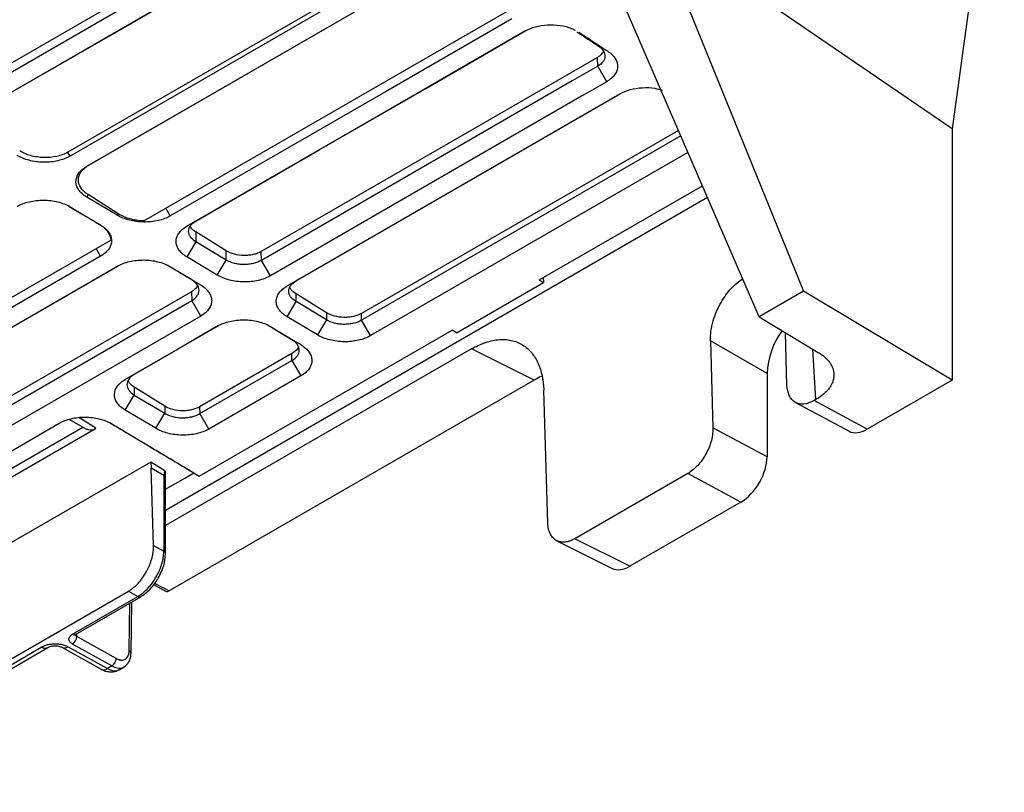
# Model space of a CAD drawing. Header units: millimetres. Extents: x -155 to 1130, y -373 to 1265.
# Tile 28 of 198: x 1050 to 1130, y -321 to -258. Entities that reach past the tile are written whole.
import ezdxf

# ---------------------------------------------------------------- set-up
doc = ezdxf.new("R2010")
doc.units = ezdxf.units.MM

msp = doc.modelspace()

# ---------------------------------------------------------------- linework, layer by layer
at = {"color": 7, "linetype": 'Continuous', "lineweight": 25}
for p, q in [((1130.348, -235.768), (1126.106, -266.796)), ((1074.594, -247.077), (1046.006, -263.58)), ((1074.927, -247.647), (1046.339, -264.15)), ((1047.706, -264.967), (1075.997, -248.634)), ((1047.993, -264.807), (1076.03, -248.621)), ((1126.106, -266.796), (1101.983, -250.304)), ((1101.983, -250.304), (1114.044, -279.99)), ((1082.454, -252.439), (1054.292, -268.697)), ((1082.637, -252.753), (1054.475, -269.011)), ((1110.445, -282.068), (1097.735, -252.757)), ((1055.841, -269.827), (1083.707, -253.741)), ((1055.988, -269.745), (1083.854, -253.658)), ((1060.451, -274.28), (1091.165, -256.55)), ((1098.141, -260.498), (1097.396, -260.082)), ((1097.303, -260.996), (1069.993, -276.762)), ((1097.324, -261.713), (1097.303, -260.996)), ((1098.056, -262.966), (1097.324, -261.713)), ((1072.112, -279.548), (1099.126, -263.953)), ((1072.819, -279.154), (1099.208, -263.92)), ((1103.879, -266.927), (1078.133, -281.79)), ((1126.106, -266.796), (1126.106, -287.209)), ((1104.073, -267.374), (1078.15, -282.339)), ((1054.475, -269.011), (1054.292, -268.697)), ((1104.654, -268.714), (1078.881, -283.592)), ((1055.841, -269.827), (1055.988, -269.745)), ((1092.578, -279.066), (1105.827, -271.418)), ((1055.934, -272.138), (1055.817, -272.334)), ((1058.293, -273.813), (1055.817, -272.334)), ((1058.365, -273.693), (1055.934, -272.138)), ((1054.452, -273.121), (1054.34, -273.059)), ((1058.293, -273.813), (1058.365, -273.693)), ((1063.977, -274.687), (1064.684, -274.293)), ((1056.859, -274.562), (1056.928, -274.601)), ((1028.097, -292.958), (1057.772, -275.827)), ((1067.16, -276.704), (1064.684, -275.174)), ((1064.684, -275.174), (1064.684, -275.97)), ((1064.684, -275.97), (1063.953, -277.194)), ((1067.16, -277.449), (1064.684, -275.97)), ((1056.953, -277.137), (1030.256, -292.549)), ((1066.429, -278.673), (1063.953, -277.194)), ((1066.429, -278.673), (1067.16, -277.449)), ((1067.16, -277.449), (1067.16, -276.704)), ((1070.014, -277.479), (1069.993, -276.762)), ((1070.746, -278.732), (1070.014, -277.479)), ((1031.622, -293.365), (1058.32, -277.953)), ((1058.402, -277.92), (1032.329, -292.971)), ((1064.357, -279.067), (1065.064, -279.461)), ((1092.578, -279.066), (1092.932, -279.277)), ((1092.902, -278.879), (1092.932, -279.277)), ((1072.112, -279.548), (1072.819, -279.154)), ((1085.861, -283.359), (1092.932, -279.277)), ((1064.336, -280.028), (1037.639, -295.44)), ((1064.336, -280.028), (1064.357, -280.745)), ((1075.296, -281.732), (1072.82, -280.202)), ((1072.82, -280.83), (1072.82, -280.202)), ((1114.044, -279.99), (1110.445, -282.068)), ((1126.106, -287.209), (1114.044, -279.99)), ((1037.66, -296.157), (1064.357, -280.745)), ((1065.089, -281.997), (1064.357, -280.745)), ((1072.088, -282.055), (1072.82, -280.83)), ((1075.296, -282.309), (1072.82, -280.83)), ((1065.089, -281.997), (1038.392, -297.409)), ((1074.564, -283.534), (1072.088, -282.055)), ((1075.296, -281.732), (1075.296, -282.309)), ((1078.15, -282.339), (1078.133, -281.79)), ((1110.445, -282.068), (1115.236, -284.95)), ((1075.296, -282.309), (1074.564, -283.534)), ((1078.881, -283.592), (1078.15, -282.339)), ((1064.967, -295.006), (1085.507, -283.148)), ((1085.861, -283.359), (1085.507, -283.148)), ((1112.697, -287.604), (1112.57, -283.346)), ((1087.086, -284.666), (1062.226, -299.017)), ((1073.199, -284.322), (1072.492, -283.928)), ((1092.168, -287.204), (1087.086, -284.666)), ((1106.477, -284.016), (1106.687, -291.074)), ((1111.08, -286.674), (1106.477, -284.016)), ((1072.476, -285.055), (1064.992, -289.376)), ((1072.493, -285.605), (1072.476, -285.055)), ((1065.009, -289.926), (1072.493, -285.605)), ((1072.493, -285.605), (1073.224, -286.858)), ((1058.971, -287.134), (1059.678, -286.74)), ((1073.224, -286.858), (1065.74, -291.178)), ((1111.08, -286.674), (1111.08, -293.433)), ((1062.155, -289.318), (1059.679, -287.788)), ((1059.679, -287.788), (1059.679, -288.416)), ((1092.168, -287.204), (1062.509, -304.326)), ((1126.106, -287.209), (1119.212, -291.189)), ((1058.947, -289.641), (1059.679, -288.416)), ((1059.679, -288.416), (1062.155, -289.895)), ((1093.275, -298.819), (1092.943, -288.033)), ((1062.155, -289.318), (1062.155, -289.895)), ((1064.992, -289.376), (1065.009, -289.926)), ((1113.399, -289.022), (1117.739, -291.353)), ((1115.044, -288.782), (1114.892, -288.87)), ((1119.212, -291.189), (1114.892, -288.87)), ((1056.571, -291.111), (1055.176, -290.251)), ((1061.423, -291.12), (1058.947, -289.641)), ((1061.423, -291.12), (1062.155, -289.895)), ((1065.74, -291.178), (1065.009, -289.926)), ((1021.085, -309.498), (1053.591, -290.708)), ((1021.78, -309.097), (1053.594, -290.707)), ((1022.973, -309.809), (1055.5, -291.031)), ((1054.432, -290.394), (1055.5, -291.031)), ((1111.08, -293.433), (1106.687, -291.074)), ((1023.988, -309.928), (1056.534, -291.139)), ((1061.024, -293.856), (1028.543, -312.608)), ((1062.17, -294.563), (1061.024, -293.856)), ((1061.024, -293.856), (1061.062, -294.352)), ((1061.248, -300.636), (1061.062, -294.352)), ((1062.079, -294.96), (1061.062, -294.352)), ((1062.079, -294.96), (1062.079, -301.099)), ((1062.226, -301.303), (1062.226, -294.695)), ((1063.833, -295.142), (1064.518, -294.746)), ((1104.639, -294.789), (1095.472, -300.081)), ((1108.958, -297.108), (1104.639, -294.789)), ((1062.226, -296.069), (1063.833, -295.142)), ((1108.958, -297.108), (1099.942, -302.314)), ((1061.248, -300.636), (1062.079, -301.099)), ((1094.006, -300.249), (1098.496, -302.491)), ((1099.942, -302.314), (1095.472, -300.081)), ((1061.253, -303.808), (1062.283, -304.364)), ((1030.918, -320.68), (1059.201, -304.352)), ((1059.201, -304.352), (1059.964, -304.777)), ((1054.667, -307.835), (1059.964, -304.777)), ((1054.911, -307.856), (1060.208, -304.798)), ((1059.421, -309.382), (1059.484, -305.216)), ((1054.893, -307.846), (1054.911, -307.856)), ((1057.867, -310.42), (1054.667, -308.637)), ((1058.215, -309.811), (1055.015, -308.028)), ((1038.77, -316.619), (1052.18, -308.877)), ((1039.258, -316.661), (1052.668, -308.919)), ((1053.802, -308.905), (1056.996, -310.685)), ((1054.301, -308.855), (1057.495, -310.634)), ((1057.867, -310.42), (1057.495, -310.634)), ((1058.455, -310.729), (1058.864, -310.492))]:
    msp.add_line(p, q, dxfattribs=at)
at = {"color": 8, "linetype": 'Continuous', "lineweight": 25}
for p, q in [((1062.226, -297.761), (1106.234, -272.356)), ((1062.61, -273.871), (1062.245, -273.245)), ((1056.953, -277.137), (1056.588, -276.511)), ((1115.044, -288.782), (1114.803, -284.689)), ((1061.337, -303.694), (1062.509, -304.326)), ((1059.275, -309.178), (1059.333, -305.303)), ((1055.015, -308.028), (1055.018, -307.794))]:
    msp.add_line(p, q, dxfattribs=at)
at = {"color": 7, "linetype": 'Continuous', "lineweight": 25, "flags": 128}
for points in [[(1090.346, -257.86), (1088.294, -259.044), (1080.087, -263.782), (1071.349, -268.827), (1062.61, -273.871)], [(1063.977, -274.687), (1065.959, -273.543), (1073.889, -268.965), (1082.653, -263.906), (1091.416, -258.847)], [(1064.684, -274.293), (1066.686, -273.137), (1074.695, -268.514), (1083.409, -263.483), (1091.498, -258.814)], [(1097.324, -261.713), (1095.252, -262.91), (1086.962, -267.695), (1078.488, -272.587), (1070.014, -277.479)], [(1098.056, -262.966), (1096.004, -264.15), (1087.797, -268.888), (1079.271, -273.81), (1070.746, -278.732)], [(1064.357, -279.067), (1063.348, -278.464), (1062.614, -278.026), (1062.365, -277.877)], [(1058.971, -287.134), (1060.954, -285.99), (1062.936, -284.845), (1066.455, -282.814)], [(1066.537, -282.78), (1065.18, -283.564), (1063.197, -284.708), (1059.678, -286.74)], [(1072.492, -283.928), (1071.483, -283.325), (1070.75, -282.887), (1070.5, -282.738)], [(1064.223, -294.575), (1064.595, -294.791), (1064.967, -295.006)]]:
    msp.add_lwpolyline(points, dxfattribs=at)
at = {"color": 7, "linetype": 'Continuous', "lineweight": 25}
for centre, radius, start, end in [((1117.473, -286.944), 6.399, 143.98857, 177.57784), ((1054.256, -307.999), 0.759, 302.77811, 357.78555), ((1057.456, -309.782), 0.759, 302.77811, 357.78555)]:
    msp.add_arc(centre, radius, start, end, dxfattribs=at)
at = {"color": 8, "linetype": 'Continuous', "lineweight": 25}
for centre, radius, start, end in [((1061.976, -301.328), 0.251, 5.70646, 65.62558), ((1060.105, -304.573), 0.248, 235.39945, 294.61448), ((1054.808, -307.631), 0.248, 235.3972, 294.64099), ((1052.461, -308.47), 0.494, 235.36675, 295.00146), ((1054.011, -308.467), 0.485, 244.28296, 306.86058), ((1059.185, -309.397), 0.237, 3.5718, 67.61317), ((1057.202, -310.22), 0.508, 246.14656, 305.30628)]:
    msp.add_arc(centre, radius, start, end, dxfattribs=at)
at = {"color": 7, "linetype": 'Continuous', "lineweight": 25}
for centre, major_axis, ratio, start_param, end_param in [((1092.161, -293.744), (4.005, 6.937), 0.576679, 0.682648, 0.784708), ((1119.212, -288.738), (1.499, 2.6), 0.577381, 3.159059, 3.9263), ((1108.958, -294.657), (1.499, 2.6), 0.577381, 3.9263, 5.497097), ((1061.726, -294.685), (0.5, -0.016), 0.597073, 0.018712, 0.482283), ((1099.944, -299.861), (1.502, 2.601), 0.576679, 3.17646, 3.926301)]:
    msp.add_ellipse(centre, major_axis=major_axis, ratio=ratio, start_param=start_param, end_param=end_param, dxfattribs=at)
for points, knots in [([(1091.416, -258.847), (1091.685, -258.72), (1092.22, -258.467), (1093.244, -258.315), (1094.271, -258.367), (1095.051, -258.548), (1095.396, -258.737), (1095.49, -258.788)], [0, 0, 0, 0, 0.230347, 0.460423, 0.688257, 0.914472, 1, 1, 1, 1]), ([(1095.62, -258.905), (1095.752, -258.992), (1096.114, -259.232), (1096.706, -259.624), (1097.166, -259.929), (1097.396, -260.082)], [0, 0, 0, 0, 0.222523, 0.611262, 1, 1, 1, 1]), ([(1095.795, -258.944), (1096.114, -259.155), (1096.432, -259.366), (1096.751, -259.577), (1096.983, -259.73), (1097.214, -259.884), (1097.446, -260.037), (1097.678, -260.191), (1097.91, -260.344), (1098.141, -260.498)], [0, 0, 0, 0, 0.001428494, 0.001428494, 0.001428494, 0.00246771, 0.00246771, 0.00246771, 0.003506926, 0.003506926, 0.003506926, 0.003506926]), ([(1097.79, -260.518), (1097.714, -260.633), (1097.597, -260.811), (1097.379, -260.948), (1097.303, -260.996)], [0, 0, 0, 0, 0.64948, 1, 1, 1, 1]), ([(1097.396, -260.082), (1097.568, -260.199), (1097.702, -260.334), (1097.834, -260.546), (1097.867, -260.62), (1097.909, -260.768), (1097.918, -260.842), (1097.911, -260.99), (1097.896, -261.065), (1097.842, -261.21), (1097.803, -261.28), (1097.653, -261.483), (1097.506, -261.608), (1097.324, -261.713)], [0, 0, 0, 0, 0.25, 0.25, 0.375, 0.375, 0.5, 0.5, 0.625, 0.625, 0.75, 0.75, 1, 1, 1, 1]), ([(1098.141, -260.498), (1098.272, -260.584), (1098.387, -260.676), (1098.587, -260.871), (1098.672, -260.975), (1098.809, -261.189), (1098.859, -261.299), (1098.925, -261.522), (1098.941, -261.637), (1098.934, -261.864), (1098.912, -261.976), (1098.833, -262.197), (1098.774, -262.306), (1098.625, -262.513), (1098.534, -262.612), (1098.318, -262.799), (1098.194, -262.886), (1098.056, -262.966)], [0, 0, 0, 0, 0.125, 0.125, 0.25, 0.25, 0.375, 0.375, 0.5, 0.5, 0.625, 0.625, 0.75, 0.75, 0.875, 0.875, 1, 1, 1, 1]), ([(1099.126, -263.953), (1099.395, -263.826), (1099.932, -263.572), (1100.948, -263.428), (1101.868, -263.448), (1102.363, -263.597), (1102.552, -263.653)], [0, 0, 0, 0, 0.278319, 0.556313, 0.831355, 1, 1, 1, 1]), ([(1054.292, -268.697), (1054.034, -268.845), (1053.726, -268.961), (1053.051, -269.109), (1052.687, -269.141), (1051.961, -269.12), (1051.6, -269.065), (1050.934, -268.879), (1050.63, -268.747), (1050.377, -268.586)], [0, 0, 0, 0, 0.25, 0.25, 0.5, 0.5, 0.75, 0.75, 1, 1, 1, 1]), ([(1054.475, -269.011), (1054.332, -269.093), (1054.178, -269.165), (1053.847, -269.291), (1053.667, -269.345), (1053.297, -269.43), (1053.106, -269.461), (1052.714, -269.501), (1052.512, -269.51), (1052.114, -269.504), (1051.917, -269.489), (1051.523, -269.438), (1051.332, -269.401), (1050.965, -269.307), (1050.788, -269.249), (1050.455, -269.114), (1050.3, -269.037), (1050.158, -268.952)], [0, 0, 0, 0, 0.125, 0.125, 0.25, 0.25, 0.375, 0.375, 0.5, 0.5, 0.625, 0.625, 0.75, 0.75, 0.875, 0.875, 1, 1, 1, 1]), ([(1055.817, -272.334), (1055.676, -272.249), (1055.552, -272.158), (1055.335, -271.964), (1055.241, -271.859), (1055.092, -271.642), (1055.036, -271.531), (1054.962, -271.303), (1054.944, -271.185), (1054.947, -270.954), (1054.967, -270.84), (1055.047, -270.612), (1055.106, -270.501), (1055.259, -270.29), (1055.353, -270.188), (1055.575, -269.997), (1055.7, -269.908), (1055.841, -269.827)], [0, 0, 0, 0, 0.125, 0.125, 0.25, 0.25, 0.375, 0.375, 0.5, 0.5, 0.625, 0.625, 0.75, 0.75, 0.875, 0.875, 1, 1, 1, 1]), ([(1055.934, -272.138), (1055.676, -271.974), (1055.472, -271.78), (1055.202, -271.364), (1055.135, -271.141), (1055.146, -270.699), (1055.225, -270.48), (1055.515, -270.078), (1055.726, -269.896), (1055.988, -269.745)], [0, 0, 0, 0, 0.25, 0.25, 0.5, 0.5, 0.75, 0.75, 1, 1, 1, 1]), ([(1050.184, -273.093), (1050.325, -273.011), (1050.477, -272.939), (1050.803, -272.814), (1050.979, -272.759), (1051.344, -272.673), (1051.531, -272.64), (1051.917, -272.597), (1052.117, -272.587), (1052.51, -272.589), (1052.706, -272.601), (1053.095, -272.648), (1053.287, -272.684), (1053.833, -272.819), (1054.17, -272.953), (1054.452, -273.121)], [0, 0, 0, 0, 0.125, 0.125, 0.25, 0.25, 0.375, 0.375, 0.5, 0.5, 0.625, 0.625, 0.75, 0.75, 1, 1, 1, 1]), ([(1054.34, -273.059), (1054.677, -273.26), (1055.014, -273.461), (1055.351, -273.662), (1055.602, -273.812), (1055.854, -273.962), (1056.105, -274.112), (1056.356, -274.262), (1056.607, -274.412), (1056.859, -274.562)], [0.00002102, 0.00002102, 0.00002102, 0.00002102, 0.001427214, 0.001427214, 0.001427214, 0.002475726, 0.002475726, 0.002475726, 0.003524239, 0.003524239, 0.003524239, 0.003524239]), ([(1054.452, -273.121), (1054.789, -273.322), (1055.125, -273.523), (1055.461, -273.724), (1055.706, -273.87), (1055.95, -274.016), (1056.195, -274.162), (1056.439, -274.309), (1056.684, -274.455), (1056.928, -274.601)], [0, 0, 0, 0, 0.001427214, 0.001427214, 0.001427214, 0.002464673, 0.002464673, 0.002464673, 0.003502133, 0.003502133, 0.003502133, 0.003502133]), ([(1062.61, -273.871), (1062.468, -273.953), (1062.313, -274.026), (1061.982, -274.152), (1061.803, -274.205), (1061.433, -274.29), (1061.242, -274.321), (1060.85, -274.361), (1060.648, -274.37), (1060.25, -274.364), (1060.052, -274.35), (1059.658, -274.298), (1059.467, -274.261), (1059.101, -274.167), (1058.923, -274.109), (1058.59, -273.974), (1058.436, -273.898), (1058.293, -273.813)], [0, 0, 0, 0, 0.125, 0.125, 0.25, 0.25, 0.375, 0.375, 0.5, 0.5, 0.625, 0.625, 0.75, 0.75, 0.875, 0.875, 1, 1, 1, 1]), ([(1060.451, -274.28), (1060.061, -274.268), (1059.674, -274.208), (1058.962, -274.007), (1058.636, -273.866), (1058.365, -273.693)], [0, 0, 0, 0, 0.5, 0.5, 1, 1, 1, 1]), ([(1064.684, -275.97), (1064.496, -275.853), (1064.347, -275.718), (1064.197, -275.502), (1064.158, -275.426), (1064.106, -275.274), (1064.093, -275.198), (1064.093, -275.044), (1064.106, -274.966), (1064.157, -274.817), (1064.194, -274.744), (1064.346, -274.531), (1064.496, -274.402), (1064.684, -274.293)], [0, 0, 0, 0, 0.25, 0.25, 0.375, 0.375, 0.5, 0.5, 0.625, 0.625, 0.75, 0.75, 1, 1, 1, 1]), ([(1056.859, -274.562), (1057.139, -274.73), (1057.365, -274.929), (1057.678, -275.36), (1057.764, -275.594), (1057.772, -275.827)], [0, 0, 0, 0, 0.5, 0.5, 1, 1, 1, 1]), ([(1056.928, -274.601), (1057.071, -274.686), (1057.197, -274.778), (1057.419, -274.973), (1057.516, -275.079), (1057.671, -275.297), (1057.73, -275.409), (1057.811, -275.639), (1057.833, -275.758), (1057.837, -275.992), (1057.819, -276.108), (1057.744, -276.338), (1057.687, -276.452), (1057.463, -276.774), (1057.239, -276.972), (1056.953, -277.137)], [0, 0, 0, 0, 0.125, 0.125, 0.25, 0.25, 0.375, 0.375, 0.5, 0.5, 0.625, 0.625, 0.75, 0.75, 1, 1, 1, 1]), ([(1063.953, -277.194), (1063.812, -277.11), (1063.687, -277.019), (1063.47, -276.824), (1063.377, -276.719), (1063.228, -276.503), (1063.172, -276.392), (1063.097, -276.163), (1063.079, -276.046), (1063.082, -275.815), (1063.103, -275.7), (1063.183, -275.472), (1063.242, -275.362), (1063.394, -275.151), (1063.488, -275.049), (1063.71, -274.857), (1063.836, -274.769), (1063.977, -274.687)], [0, 0, 0, 0, 0.125, 0.125, 0.25, 0.25, 0.375, 0.375, 0.5, 0.5, 0.625, 0.625, 0.75, 0.75, 0.875, 0.875, 1, 1, 1, 1]), ([(1064.684, -275.174), (1064.529, -275.069), (1064.323, -274.929), (1064.252, -274.753), (1064.235, -274.71)], [0, 0, 0, 0, 0.7532115, 1, 1, 1, 1]), ([(1058.32, -277.953), (1058.461, -277.872), (1058.613, -277.8), (1058.939, -277.674), (1059.114, -277.62), (1059.479, -277.533), (1059.667, -277.501), (1060.052, -277.458), (1060.252, -277.447), (1060.646, -277.449), (1060.842, -277.462), (1061.23, -277.509), (1061.422, -277.544), (1061.968, -277.68), (1062.306, -277.814), (1062.588, -277.982)], [0, 0, 0, 0, 0.125, 0.125, 0.25, 0.25, 0.375, 0.375, 0.5, 0.5, 0.625, 0.625, 0.75, 0.75, 1, 1, 1, 1]), ([(1069.993, -276.762), (1069.899, -276.816), (1069.798, -276.864), (1069.581, -276.946), (1069.464, -276.981), (1069.221, -277.036), (1069.097, -277.056), (1068.84, -277.081), (1068.707, -277.086), (1068.316, -277.078), (1068.052, -277.042), (1067.57, -276.913), (1067.347, -276.82), (1067.16, -276.704)], [0, 0, 0, 0, 0.125, 0.125, 0.25, 0.25, 0.375, 0.375, 0.5, 0.5, 0.75, 0.75, 1, 1, 1, 1]), ([(1070.014, -277.479), (1069.826, -277.588), (1069.606, -277.673), (1069.238, -277.761), (1069.112, -277.782), (1068.854, -277.811), (1068.72, -277.818), (1068.456, -277.816), (1068.325, -277.808), (1068.066, -277.775), (1067.938, -277.751), (1067.573, -277.657), (1067.349, -277.565), (1067.16, -277.449)], [0, 0, 0, 0, 0.25, 0.25, 0.375, 0.375, 0.5, 0.5, 0.625, 0.625, 0.75, 0.75, 1, 1, 1, 1]), ([(1062.588, -277.982), (1062.924, -278.183), (1063.261, -278.384), (1063.597, -278.585), (1063.841, -278.731), (1064.086, -278.877), (1064.33, -279.023), (1064.575, -279.169), (1064.819, -279.315), (1065.064, -279.461)], [0, 0, 0, 0, 0.001427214, 0.001427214, 0.001427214, 0.002464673, 0.002464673, 0.002464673, 0.003502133, 0.003502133, 0.003502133, 0.003502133]), ([(1064.357, -280.745), (1064.546, -280.636), (1064.693, -280.509), (1064.845, -280.296), (1064.883, -280.223), (1064.935, -280.074), (1064.948, -279.996), (1064.948, -279.842), (1064.935, -279.765), (1064.884, -279.612), (1064.845, -279.536), (1064.694, -279.319), (1064.545, -279.184), (1064.357, -279.067)], [0, 0, 0, 0, 0.25, 0.25, 0.375, 0.375, 0.5, 0.5, 0.625, 0.625, 0.75, 0.75, 1, 1, 1, 1]), ([(1070.746, -278.732), (1070.603, -278.814), (1070.449, -278.886), (1070.117, -279.012), (1069.938, -279.066), (1069.568, -279.151), (1069.377, -279.182), (1068.985, -279.222), (1068.783, -279.231), (1068.385, -279.225), (1068.187, -279.21), (1067.794, -279.159), (1067.602, -279.122), (1067.236, -279.028), (1067.059, -278.97), (1066.726, -278.835), (1066.571, -278.758), (1066.429, -278.673)], [0, 0, 0, 0, 0.125, 0.125, 0.25, 0.25, 0.375, 0.375, 0.5, 0.5, 0.625, 0.625, 0.75, 0.75, 0.875, 0.875, 1, 1, 1, 1]), ([(1106.477, -284.016), (1106.483, -283.755), (1106.495, -283.237), (1106.735, -282.167), (1107.268, -280.93), (1108.132, -279.695), (1108.784, -279.199), (1109.098, -278.96)], [0, 0, 0, 0, 0.146593, 0.289859, 0.554297, 0.785682, 1, 1, 1, 1]), ([(1064.819, -279.535), (1064.762, -279.637), (1064.657, -279.823), (1064.436, -279.964), (1064.336, -280.028)], [0, 0, 0, 0, 0.551043, 1, 1, 1, 1]), ([(1065.064, -279.461), (1065.206, -279.546), (1065.333, -279.638), (1065.555, -279.834), (1065.651, -279.939), (1065.807, -280.157), (1065.866, -280.269), (1065.947, -280.499), (1065.969, -280.618), (1065.972, -280.852), (1065.955, -280.968), (1065.88, -281.199), (1065.823, -281.312), (1065.599, -281.634), (1065.374, -281.833), (1065.089, -281.997)], [0, 0, 0, 0, 0.125, 0.125, 0.25, 0.25, 0.375, 0.375, 0.5, 0.5, 0.625, 0.625, 0.75, 0.75, 1, 1, 1, 1]), ([(1072.088, -282.055), (1071.947, -281.97), (1071.823, -281.879), (1071.606, -281.685), (1071.512, -281.58), (1071.363, -281.363), (1071.307, -281.252), (1071.233, -281.024), (1071.215, -280.906), (1071.218, -280.675), (1071.238, -280.561), (1071.318, -280.333), (1071.377, -280.222), (1071.529, -280.011), (1071.624, -279.909), (1071.845, -279.718), (1071.971, -279.629), (1072.112, -279.548)], [0, 0, 0, 0, 0.125, 0.125, 0.25, 0.25, 0.375, 0.375, 0.5, 0.5, 0.625, 0.625, 0.75, 0.75, 0.875, 0.875, 1, 1, 1, 1]), ([(1072.82, -280.83), (1072.632, -280.714), (1072.483, -280.579), (1072.332, -280.363), (1072.293, -280.287), (1072.242, -280.135), (1072.229, -280.058), (1072.228, -279.904), (1072.241, -279.827), (1072.292, -279.677), (1072.33, -279.604), (1072.482, -279.392), (1072.631, -279.262), (1072.819, -279.154)], [0, 0, 0, 0, 0.25, 0.25, 0.375, 0.375, 0.5, 0.5, 0.625, 0.625, 0.75, 0.75, 1, 1, 1, 1]), ([(1072.82, -280.202), (1072.668, -280.095), (1072.435, -279.933), (1072.359, -279.73), (1072.333, -279.66)], [0, 0, 0, 0, 0.656162, 1, 1, 1, 1]), ([(1078.133, -281.79), (1078.04, -281.844), (1077.938, -281.891), (1077.721, -281.974), (1077.603, -282.009), (1077.361, -282.064), (1077.235, -282.084), (1076.978, -282.109), (1076.845, -282.115), (1076.453, -282.107), (1076.189, -282.07), (1075.707, -281.941), (1075.483, -281.847), (1075.296, -281.732)], [0, 0, 0, 0, 0.125, 0.125, 0.25, 0.25, 0.375, 0.375, 0.5, 0.5, 0.75, 0.75, 1, 1, 1, 1]), ([(1066.455, -282.814), (1066.596, -282.732), (1066.748, -282.66), (1067.074, -282.535), (1067.25, -282.48), (1067.615, -282.394), (1067.802, -282.361), (1068.188, -282.318), (1068.387, -282.308), (1068.781, -282.31), (1068.977, -282.322), (1069.366, -282.369), (1069.557, -282.405), (1070.104, -282.54), (1070.441, -282.674), (1070.723, -282.842)], [0, 0, 0, 0, 0.125, 0.125, 0.25, 0.25, 0.375, 0.375, 0.5, 0.5, 0.625, 0.625, 0.75, 0.75, 1, 1, 1, 1]), ([(1070.723, -282.842), (1071.06, -283.043), (1071.396, -283.244), (1071.732, -283.445), (1071.977, -283.591), (1072.221, -283.737), (1072.466, -283.883), (1072.71, -284.03), (1072.955, -284.176), (1073.199, -284.322)], [0, 0, 0, 0, 0.001427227, 0.001427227, 0.001427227, 0.00246468, 0.00246468, 0.00246468, 0.003502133, 0.003502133, 0.003502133, 0.003502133]), ([(1078.15, -282.339), (1077.961, -282.448), (1077.737, -282.534), (1077.373, -282.621), (1077.245, -282.643), (1076.987, -282.672), (1076.856, -282.679), (1076.593, -282.677), (1076.46, -282.668), (1076.202, -282.636), (1076.076, -282.612), (1075.708, -282.518), (1075.484, -282.425), (1075.296, -282.309)], [0, 0, 0, 0, 0.25, 0.25, 0.375, 0.375, 0.5, 0.5, 0.625, 0.625, 0.75, 0.75, 1, 1, 1, 1]), ([(1078.881, -283.592), (1078.739, -283.674), (1078.584, -283.747), (1078.253, -283.873), (1078.074, -283.926), (1077.703, -284.011), (1077.513, -284.042), (1077.121, -284.082), (1076.919, -284.091), (1076.521, -284.085), (1076.323, -284.071), (1075.929, -284.019), (1075.738, -283.982), (1075.372, -283.888), (1075.194, -283.83), (1074.861, -283.695), (1074.706, -283.619), (1074.564, -283.534)], [0, 0, 0, 0, 0.125, 0.125, 0.25, 0.25, 0.375, 0.375, 0.5, 0.5, 0.625, 0.625, 0.75, 0.75, 0.875, 0.875, 1, 1, 1, 1]), ([(1073.013, -284.472), (1073.013, -284.478), (1073.001, -284.617), (1072.81, -284.828), (1072.571, -284.991), (1072.476, -285.055)], [0, 0, 0, 0, 0.024991, 0.614399, 1, 1, 1, 1]), ([(1072.493, -285.605), (1072.681, -285.496), (1072.828, -285.37), (1072.981, -285.157), (1073.019, -285.084), (1073.07, -284.934), (1073.084, -284.856), (1073.084, -284.702), (1073.071, -284.625), (1073.02, -284.473), (1072.981, -284.397), (1072.83, -284.18), (1072.681, -284.044), (1072.492, -283.928)], [0, 0, 0, 0, 0.25, 0.25, 0.375, 0.375, 0.5, 0.5, 0.625, 0.625, 0.75, 0.75, 1, 1, 1, 1]), ([(1073.199, -284.322), (1073.342, -284.407), (1073.468, -284.499), (1073.69, -284.694), (1073.787, -284.8), (1073.942, -285.018), (1074.001, -285.13), (1074.082, -285.36), (1074.104, -285.479), (1074.108, -285.713), (1074.09, -285.829), (1074.015, -286.059), (1073.958, -286.172), (1073.734, -286.495), (1073.51, -286.693), (1073.224, -286.858)], [0, 0, 0, 0, 0.125, 0.125, 0.25, 0.25, 0.375, 0.375, 0.5, 0.5, 0.625, 0.625, 0.75, 0.75, 1, 1, 1, 1]), ([(1087.086, -284.666), (1087.149, -284.63), (1087.276, -284.558), (1087.466, -284.46), (1087.656, -284.369), (1087.846, -284.287), (1088.035, -284.212), (1088.355, -284.098), (1088.802, -283.977), (1089.365, -283.9), (1089.908, -283.905), (1090.59, -284.02), (1091.347, -284.36), (1091.948, -284.934), (1092.321, -285.502), (1092.543, -285.961), (1092.715, -286.455), (1092.824, -286.91), (1092.889, -287.319), (1092.927, -287.669), (1092.938, -287.911), (1092.943, -288.033)], [0, 0, 0, 0, 0.021475, 0.042904, 0.064311, 0.08572, 0.107156, 0.128643, 0.195076, 0.261548, 0.328759, 0.396007, 0.528887, 0.657612, 0.718818, 0.780062, 0.837251, 0.89448, 0.929662, 0.9648, 1, 1, 1, 1]), ([(1115.236, -284.95), (1115.286, -284.981), (1115.387, -285.043), (1115.527, -285.141), (1115.659, -285.241), (1115.781, -285.345), (1115.895, -285.452), (1116, -285.563), (1116.096, -285.676), (1116.215, -285.836), (1116.34, -286.046), (1116.446, -286.311), (1116.506, -286.582), (1116.517, -286.859), (1116.478, -287.136), (1116.391, -287.408), (1116.258, -287.674), (1116.084, -287.925), (1115.875, -288.162), (1115.633, -288.383), (1115.359, -288.591), (1115.149, -288.719), (1115.044, -288.782)], [0, 0, 0, 0, 0.030299, 0.060412, 0.0904, 0.120327, 0.150256, 0.180252, 0.210377, 0.240693, 0.304836, 0.369049, 0.434461, 0.499945, 0.565364, 0.630856, 0.695018, 0.759251, 0.819677, 0.879607, 0.939545, 1, 1, 1, 1]), ([(1059.678, -286.74), (1059.49, -286.848), (1059.34, -286.979), (1059.14, -287.259), (1059.087, -287.413), (1059.088, -287.643), (1059.101, -287.72), (1059.152, -287.873), (1059.19, -287.947), (1059.341, -288.164), (1059.491, -288.3), (1059.679, -288.416)], [0, 0, 0, 0, 0.25, 0.25, 0.5, 0.5, 0.625, 0.625, 0.75, 0.75, 1, 1, 1, 1]), ([(1058.947, -289.641), (1058.806, -289.556), (1058.682, -289.465), (1058.465, -289.271), (1058.371, -289.166), (1058.222, -288.949), (1058.166, -288.838), (1058.092, -288.61), (1058.074, -288.492), (1058.077, -288.261), (1058.097, -288.147), (1058.177, -287.919), (1058.236, -287.808), (1058.389, -287.597), (1058.483, -287.495), (1058.705, -287.304), (1058.83, -287.215), (1058.971, -287.134)], [0, 0, 0, 0, 0.125, 0.125, 0.25, 0.25, 0.375, 0.375, 0.5, 0.5, 0.625, 0.625, 0.75, 0.75, 0.875, 0.875, 1, 1, 1, 1]), ([(1059.679, -287.788), (1059.527, -287.681), (1059.294, -287.519), (1059.217, -287.314), (1059.191, -287.243)], [0, 0, 0, 0, 0.653064, 1, 1, 1, 1]), ([(1114.892, -288.87), (1114.615, -289.03), (1114.335, -289.126), (1113.815, -289.172), (1113.574, -289.124), (1113.167, -288.889), (1113.002, -288.704), (1112.772, -288.224), (1112.707, -287.93), (1112.697, -287.604)], [0, 0, 0, 0, 0.25, 0.25, 0.5, 0.5, 0.75, 0.75, 1, 1, 1, 1]), ([(1064.992, -289.376), (1064.899, -289.43), (1064.797, -289.477), (1064.58, -289.56), (1064.463, -289.595), (1064.22, -289.65), (1064.095, -289.67), (1063.837, -289.696), (1063.705, -289.701), (1063.312, -289.693), (1063.048, -289.656), (1062.566, -289.527), (1062.342, -289.433), (1062.155, -289.318)], [0, 0, 0, 0, 0.125, 0.125, 0.25, 0.25, 0.375, 0.375, 0.5, 0.5, 0.75, 0.75, 1, 1, 1, 1]), ([(1053.591, -290.708), (1053.731, -290.628), (1053.881, -290.557), (1054.203, -290.432), (1054.376, -290.379), (1054.737, -290.293), (1054.922, -290.261), (1055.303, -290.218), (1055.501, -290.208), (1055.89, -290.21), (1056.083, -290.222), (1056.468, -290.268), (1056.657, -290.303), (1057.197, -290.437), (1057.531, -290.569), (1057.81, -290.735)], [0, 0, 0, 0, 0.125, 0.125, 0.25, 0.25, 0.375, 0.375, 0.5, 0.5, 0.625, 0.625, 0.75, 0.75, 1, 1, 1, 1]), ([(1062.155, -289.895), (1062.343, -290.012), (1062.568, -290.104), (1062.932, -290.197), (1063.06, -290.222), (1063.319, -290.254), (1063.45, -290.263), (1063.714, -290.265), (1063.847, -290.258), (1064.105, -290.229), (1064.231, -290.207), (1064.599, -290.12), (1064.82, -290.034), (1065.009, -289.926)], [0, 0, 0, 0, 0.25, 0.25, 0.375, 0.375, 0.5, 0.5, 0.625, 0.625, 0.75, 0.75, 1, 1, 1, 1]), ([(1055.5, -291.031), (1055.534, -291.051), (1055.602, -291.09), (1055.703, -291.138), (1055.803, -291.178), (1055.901, -291.208), (1056.048, -291.241), (1056.238, -291.252), (1056.403, -291.209), (1056.51, -291.155), (1056.55, -291.126), (1056.571, -291.111)], [0, 0, 0, 0, 0.082589, 0.164557, 0.246336, 0.328362, 0.411069, 0.627307, 0.843913, 0.922176, 1, 1, 1, 1]), ([(1064.223, -294.575), (1063.889, -294.376), (1063.222, -293.978), (1061.887, -293.181), (1060.043, -292.081), (1058.533, -291.18), (1057.69, -290.677)], [0, 0, 0, 0, 0.153267, 0.306535, 0.613069, 1, 1, 1, 1]), ([(1057.81, -290.735), (1058.478, -291.133), (1059.145, -291.532), (1059.812, -291.93), (1060.48, -292.328), (1061.147, -292.727), (1061.815, -293.125), (1062.34, -293.438), (1062.865, -293.752), (1063.391, -294.065), (1063.916, -294.379), (1064.442, -294.692), (1064.967, -295.006)], [0, 0, 0, 0, 0.00283045, 0.00283045, 0.00283045, 0.0056609, 0.0056609, 0.0056609, 0.0078889, 0.0078889, 0.0078889, 0.01011691, 0.01011691, 0.01011691, 0.01011691]), ([(1106.687, -291.074), (1106.696, -291.4), (1106.651, -291.757), (1106.456, -292.483), (1106.307, -292.85), (1105.928, -293.537), (1105.698, -293.858), (1105.193, -294.404), (1104.917, -294.629), (1104.639, -294.789)], [0, 0, 0, 0, 0.25, 0.25, 0.5, 0.5, 0.75, 0.75, 1, 1, 1, 1]), ([(1065.74, -291.178), (1065.598, -291.26), (1065.443, -291.333), (1065.112, -291.459), (1064.933, -291.512), (1064.563, -291.597), (1064.372, -291.628), (1063.98, -291.668), (1063.778, -291.677), (1063.38, -291.671), (1063.182, -291.657), (1062.788, -291.605), (1062.597, -291.568), (1062.231, -291.474), (1062.053, -291.416), (1061.72, -291.281), (1061.566, -291.205), (1061.423, -291.12)], [0, 0, 0, 0, 0.125, 0.125, 0.25, 0.25, 0.375, 0.375, 0.5, 0.5, 0.625, 0.625, 0.75, 0.75, 0.875, 0.875, 1, 1, 1, 1]), ([(1062.079, -294.96), (1062.087, -294.941), (1062.103, -294.901), (1062.123, -294.831), (1062.141, -294.752), (1062.157, -294.661), (1062.165, -294.597), (1062.17, -294.563)], [0, 0, 0, 0, 0.163184, 0.344309, 0.543906, 0.762369, 1, 1, 1, 1]), ([(1095.472, -300.081), (1095.429, -300.105), (1095.345, -300.152), (1095.222, -300.209), (1095.102, -300.258), (1094.987, -300.296), (1094.876, -300.326), (1094.77, -300.347), (1094.669, -300.361), (1094.573, -300.367), (1094.482, -300.367), (1094.397, -300.361), (1094.316, -300.35), (1094.24, -300.334), (1094.169, -300.315), (1094.102, -300.292), (1094.041, -300.266), (1093.983, -300.238), (1093.931, -300.208), (1093.842, -300.151), (1093.724, -300.055), (1093.592, -299.9), (1093.482, -299.721), (1093.395, -299.521), (1093.331, -299.302), (1093.289, -299.069), (1093.28, -298.902), (1093.275, -298.819)], [0, 0, 0, 0, 0.038206, 0.075375, 0.111506, 0.1466, 0.180657, 0.213676, 0.245658, 0.276602, 0.306509, 0.335378, 0.36321, 0.390004, 0.415761, 0.440481, 0.464163, 0.486807, 0.508414, 0.528984, 0.59907, 0.668222, 0.736441, 0.803727, 0.870082, 0.935506, 1, 1, 1, 1]), ([(1059.201, -304.352), (1059.24, -304.329), (1059.317, -304.282), (1059.433, -304.204), (1059.546, -304.12), (1059.659, -304.029), (1059.77, -303.931), (1059.879, -303.827), (1060.083, -303.618), (1060.367, -303.274), (1060.67, -302.793), (1060.904, -302.315), (1061.053, -301.911), (1061.149, -301.562), (1061.203, -301.294), (1061.235, -301.054), (1061.25, -300.84), (1061.249, -300.704), (1061.248, -300.636)], [0, 0, 0, 0, 0.035013, 0.069769, 0.104373, 0.138929, 0.173542, 0.208318, 0.243359, 0.371601, 0.499959, 0.60487, 0.709898, 0.777359, 0.844933, 0.896654, 0.948229, 1, 1, 1, 1]), ([(1059.964, -304.777), (1060.005, -304.753), (1060.086, -304.704), (1060.209, -304.621), (1060.331, -304.529), (1060.454, -304.43), (1060.575, -304.321), (1060.696, -304.205), (1060.815, -304.081), (1060.931, -303.95), (1061.045, -303.811), (1061.156, -303.666), (1061.263, -303.514), (1061.366, -303.356), (1061.463, -303.194), (1061.557, -303.023), (1061.649, -302.839), (1061.741, -302.636), (1061.829, -302.415), (1061.91, -302.175), (1061.98, -301.92), (1062.035, -301.652), (1062.073, -301.373), (1062.077, -301.192), (1062.079, -301.099)], [0, 0, 0, 0, 0.036534, 0.07339, 0.110567, 0.148066, 0.185887, 0.22403, 0.262495, 0.301282, 0.34039, 0.379821, 0.419573, 0.459648, 0.500044, 0.539853, 0.583599, 0.63128, 0.682898, 0.73845, 0.797937, 0.861358, 0.928713, 1, 1, 1, 1]), ([(1061.635, -303.292), (1061.805, -302.953), (1062.143, -302.277), (1062.198, -301.627), (1062.226, -301.303)], [0, 0, 0, 0, 0.499975, 1, 1, 1, 1]), ([(1060.208, -304.798), (1060.475, -304.612), (1061.01, -304.24), (1061.427, -303.608), (1061.635, -303.292)], [0, 0, 0, 0, 0.500024, 1, 1, 1, 1]), ([(1062.267, -304.347), (1062.278, -304.355), (1062.298, -304.37), (1062.338, -304.374), (1062.403, -304.375), (1062.465, -304.346), (1062.509, -304.326)], [0, 0, 0, 0, 0.195678, 0.322508, 0.519391, 1, 1, 1, 1]), ([(1054.667, -308.637), (1054.645, -308.624), (1054.6, -308.597), (1054.541, -308.553), (1054.491, -308.506), (1054.435, -308.439), (1054.387, -308.35), (1054.368, -308.239), (1054.387, -308.128), (1054.446, -308.02), (1054.537, -307.919), (1054.624, -307.863), (1054.667, -307.835)], [0, 0, 0, 0, 0.062819, 0.125063, 0.187343, 0.250267, 0.375023, 0.500263, 0.624323, 0.750119, 0.875729, 1, 1, 1, 1]), ([(1052.18, -308.877), (1052.209, -308.861), (1052.266, -308.829), (1052.359, -308.787), (1052.456, -308.749), (1052.559, -308.716), (1052.719, -308.672), (1052.946, -308.63), (1053.241, -308.611), (1053.535, -308.624), (1053.787, -308.665), (1053.993, -308.721), (1054.157, -308.781), (1054.253, -308.83), (1054.301, -308.855)], [0, 0, 0, 0, 0.050332, 0.100205, 0.149932, 0.199825, 0.250195, 0.374987, 0.500054, 0.624887, 0.749914, 0.833443, 0.916321, 1, 1, 1, 1]), ([(1052.668, -308.919), (1052.751, -308.881), (1052.917, -308.804), (1053.237, -308.769), (1053.556, -308.797), (1053.72, -308.869), (1053.802, -308.905)], [0, 0, 0, 0, 0.250543, 0.500952, 0.750885, 1, 1, 1, 1]), ([(1058.215, -309.811), (1058.242, -309.826), (1058.297, -309.855), (1058.379, -309.889), (1058.46, -309.915), (1058.539, -309.934), (1058.655, -309.948), (1058.802, -309.94), (1058.962, -309.876), (1059.096, -309.764), (1059.184, -309.624), (1059.238, -309.476), (1059.268, -309.335), (1059.272, -309.23), (1059.275, -309.178)], [0, 0, 0, 0, 0.050322, 0.100197, 0.14993, 0.199827, 0.250191, 0.374963, 0.500051, 0.624915, 0.749907, 0.833472, 0.916363, 1, 1, 1, 1]), ([(1058.848, -310.502), (1058.93, -310.444), (1059.095, -310.328), (1059.274, -310.06), (1059.394, -309.743), (1059.412, -309.501), (1059.421, -309.382)], [0, 0, 0, 0, 0.254376, 0.507386, 0.756774, 1, 1, 1, 1]), ([(1056.996, -310.685), (1057.115, -310.741), (1057.358, -310.856), (1057.749, -310.911), (1058.134, -310.878), (1058.356, -310.774), (1058.467, -310.722)], [0, 0, 0, 0, 0.239128, 0.488563, 0.743645, 1, 1, 1, 1])]:
    msp.add_open_spline(points, degree=3, knots=knots, dxfattribs=at)
at = {"color": 8, "linetype": 'Continuous', "lineweight": 25}
for points, knots in [([(1054.868, -307.832), (1054.869, -307.844), (1054.87, -307.868), (1054.883, -307.903), (1054.903, -307.937), (1054.932, -307.97), (1054.968, -308.001), (1054.999, -308.019), (1055.015, -308.028)], [0, 0, 0, 0, 0.1591105, 0.321236, 0.4863823, 0.654555, 0.8257592, 1, 1, 1, 1]), ([(1057.495, -310.634), (1057.641, -310.699), (1057.955, -310.84), (1058.286, -310.827), (1058.431, -310.733), (1058.462, -310.713)], [0, 0, 0, 0, 0.405276, 0.876975, 1, 1, 1, 1]), ([(1057.867, -310.42), (1058.013, -310.485), (1058.329, -310.625), (1058.667, -310.608), (1058.819, -310.509), (1058.853, -310.487)], [0, 0, 0, 0, 0.400089, 0.865757, 1, 1, 1, 1])]:
    msp.add_open_spline(points, degree=3, knots=knots, dxfattribs=at)

doc.saveas('drawing.dxf')
